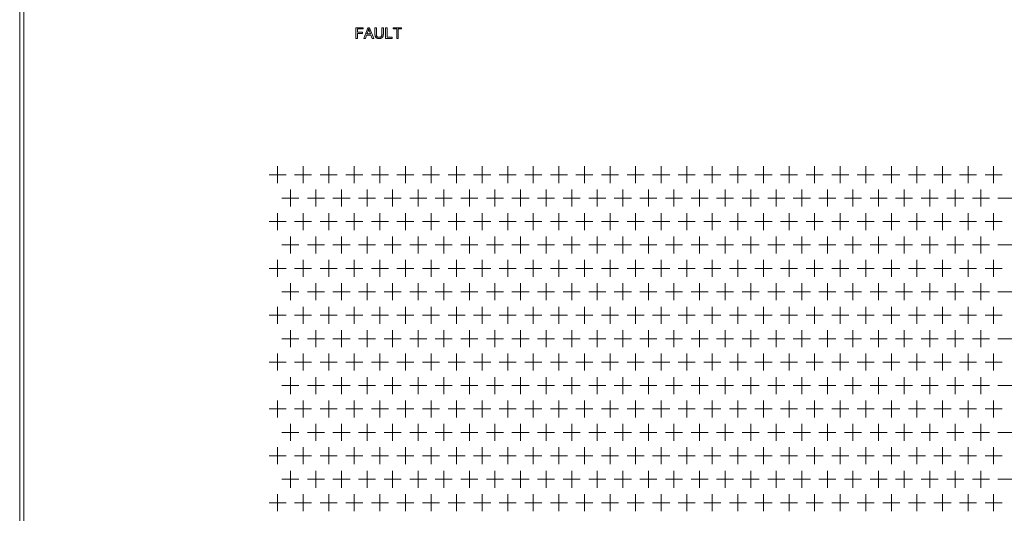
# Model space of a CAD drawing. Extents: x 4773 to 8448, y 27273 to 31291.
# Tile 39 of 99: x 5148 to 5610, y 28491 to 28723. Entities that reach past the tile are written whole.
import ezdxf

# ---------------------------------------------------------------- set-up
doc = ezdxf.new("R2010")
doc.units = 0
doc.header["$LTSCALE"] = 7.5
doc.header["$MEASUREMENT"] = 0
doc.layers.get('0').update_dxf_attribs({"linetype": 'CONTINUOUS', "lineweight": 18})

msp = doc.modelspace()

# ---------------------------------------------------------------- linework, layer by layer
at = {"linetype": 'Continuous'}
for p, q in [((5147.676, 27436.952), (5147.676, 29408.952)), ((5149.676, 27436.952), (5149.676, 29408.952)), ((5305.472, 28718.952), (5305.472, 28713.952)), ((5305.472, 28718.952), (5305.472, 28713.952)), ((5308.845, 28718.952), (5305.472, 28718.952)), ((5308.845, 28718.952), (5305.472, 28718.952)), ((5306.134, 28716.813), (5306.134, 28718.362)), ((5306.134, 28716.813), (5306.134, 28718.362)), ((5306.134, 28718.362), (5308.845, 28718.362)), ((5306.134, 28718.362), (5308.845, 28718.362)), ((5308.845, 28718.362), (5308.845, 28718.952)), ((5308.845, 28718.362), (5308.845, 28718.952)), ((5311.076, 28718.952), (5309.156, 28713.952)), ((5311.076, 28718.952), (5309.156, 28713.952)), ((5311.789, 28718.952), (5311.076, 28718.952)), ((5311.789, 28718.952), (5311.076, 28718.952)), ((5313.835, 28713.952), (5311.789, 28718.952)), ((5313.835, 28713.952), (5311.789, 28718.952)), ((5314.374, 28718.952), (5314.374, 28716.063)), ((5314.374, 28718.952), (5314.374, 28716.063)), ((5315.035, 28718.952), (5314.374, 28718.952)), ((5315.035, 28718.952), (5314.374, 28718.952)), ((5315.035, 28716.066), (5315.035, 28718.952)), ((5315.035, 28716.066), (5315.035, 28718.952)), ((5317.645, 28718.952), (5317.645, 28716.066)), ((5317.645, 28718.952), (5317.645, 28716.066)), ((5318.306, 28718.952), (5317.645, 28718.952)), ((5318.306, 28718.952), (5317.645, 28718.952)), ((5318.306, 28716.063), (5318.306, 28718.952)), ((5318.306, 28716.063), (5318.306, 28718.952)), ((5319.381, 28718.952), (5319.381, 28713.952)), ((5319.381, 28718.952), (5319.381, 28713.952)), ((5320.042, 28718.952), (5319.381, 28718.952)), ((5320.042, 28718.952), (5319.381, 28718.952)), ((5320.042, 28714.542), (5320.042, 28718.952)), ((5320.042, 28714.542), (5320.042, 28718.952)), ((5322.917, 28718.952), (5322.917, 28718.362)), ((5322.917, 28718.952), (5322.917, 28718.362)), ((5326.881, 28718.952), (5322.917, 28718.952)), ((5326.881, 28718.952), (5322.917, 28718.952)), ((5322.917, 28718.362), (5324.565, 28718.362)), ((5322.917, 28718.362), (5324.565, 28718.362)), ((5324.565, 28718.362), (5324.565, 28713.952)), ((5324.565, 28718.362), (5324.565, 28713.952)), ((5325.226, 28713.952), (5325.226, 28718.362)), ((5325.226, 28713.952), (5325.226, 28718.362)), ((5325.226, 28718.362), (5326.881, 28718.362)), ((5325.226, 28718.362), (5326.881, 28718.362)), ((5326.881, 28718.362), (5326.881, 28718.952)), ((5326.881, 28718.362), (5326.881, 28718.952)), ((5305.472, 28713.952), (5306.134, 28713.952)), ((5305.472, 28713.952), (5306.134, 28713.952)), ((5308.48, 28716.813), (5306.134, 28716.813)), ((5308.48, 28716.813), (5306.134, 28716.813)), ((5306.134, 28713.952), (5306.134, 28716.223)), ((5306.134, 28713.952), (5306.134, 28716.223)), ((5306.134, 28716.223), (5308.48, 28716.223)), ((5306.134, 28716.223), (5308.48, 28716.223)), ((5308.48, 28716.223), (5308.48, 28716.813)), ((5308.48, 28716.223), (5308.48, 28716.813)), ((5309.156, 28713.952), (5309.858, 28713.952)), ((5309.156, 28713.952), (5309.858, 28713.952)), ((5309.858, 28713.952), (5310.407, 28715.466)), ((5309.858, 28713.952), (5310.407, 28715.466)), ((5310.407, 28715.466), (5312.498, 28715.466)), ((5310.407, 28715.466), (5312.498, 28715.466)), ((5310.598, 28716.005), (5311.147, 28717.472)), ((5310.598, 28716.005), (5311.147, 28717.472)), ((5312.293, 28716.005), (5310.598, 28716.005)), ((5312.293, 28716.005), (5310.598, 28716.005)), ((5311.656, 28717.701), (5311.664, 28717.678)), ((5311.772, 28717.39), (5312.293, 28716.005)), ((5311.772, 28717.39), (5312.293, 28716.005)), ((5312.498, 28715.466), (5313.081, 28713.952)), ((5312.498, 28715.466), (5313.081, 28713.952)), ((5313.081, 28713.952), (5313.835, 28713.952)), ((5313.081, 28713.952), (5313.835, 28713.952)), ((5319.381, 28713.952), (5322.505, 28713.952)), ((5319.381, 28713.952), (5322.505, 28713.952)), ((5322.505, 28714.542), (5320.042, 28714.542)), ((5322.505, 28714.542), (5320.042, 28714.542)), ((5322.505, 28713.952), (5322.505, 28714.542)), ((5322.505, 28713.952), (5322.505, 28714.542)), ((5324.565, 28713.952), (5325.226, 28713.952)), ((5324.565, 28713.952), (5325.226, 28713.952)), ((5268.676, 28653.952), (5268.676, 28645.952)), ((5280.676, 28653.952), (5280.676, 28645.952)), ((5292.676, 28653.952), (5292.676, 28645.952)), ((5304.676, 28653.952), (5304.676, 28645.952)), ((5316.676, 28653.952), (5316.676, 28645.952)), ((5328.676, 28653.952), (5328.676, 28645.952)), ((5340.676, 28653.952), (5340.676, 28645.952)), ((5352.676, 28653.952), (5352.676, 28645.952)), ((5364.676, 28653.952), (5364.676, 28645.952)), ((5376.676, 28653.952), (5376.676, 28645.952)), ((5388.676, 28653.952), (5388.676, 28645.952)), ((5400.676, 28653.952), (5400.676, 28645.952)), ((5412.676, 28653.952), (5412.676, 28645.952)), ((5424.676, 28653.952), (5424.676, 28645.952)), ((5436.676, 28653.952), (5436.676, 28645.952)), ((5448.676, 28653.952), (5448.676, 28645.952)), ((5460.676, 28653.952), (5460.676, 28645.952)), ((5472.676, 28653.952), (5472.676, 28645.952)), ((5484.676, 28653.952), (5484.676, 28645.952)), ((5496.676, 28653.952), (5496.676, 28645.952)), ((5508.676, 28653.952), (5508.676, 28645.952)), ((5520.676, 28653.952), (5520.676, 28645.952)), ((5532.676, 28653.952), (5532.676, 28645.952)), ((5544.676, 28653.952), (5544.676, 28645.952)), ((5556.676, 28653.952), (5556.676, 28645.952)), ((5568.676, 28653.952), (5568.676, 28645.952)), ((5580.676, 28653.952), (5580.676, 28645.952)), ((5592.676, 28653.952), (5592.676, 28645.952)), ((5604.676, 28653.952), (5604.676, 28645.952)), ((5264.676, 28649.952), (5272.676, 28649.952)), ((5276.676, 28649.952), (5284.676, 28649.952)), ((5288.676, 28649.952), (5296.676, 28649.952)), ((5300.676, 28649.952), (5308.676, 28649.952)), ((5312.676, 28649.952), (5320.676, 28649.952)), ((5324.676, 28649.952), (5332.676, 28649.952)), ((5336.676, 28649.952), (5344.676, 28649.952)), ((5348.676, 28649.952), (5356.676, 28649.952)), ((5360.676, 28649.952), (5368.676, 28649.952)), ((5372.676, 28649.952), (5380.676, 28649.952)), ((5384.676, 28649.952), (5392.676, 28649.952)), ((5396.676, 28649.952), (5404.676, 28649.952)), ((5408.676, 28649.952), (5416.676, 28649.952)), ((5420.676, 28649.952), (5428.676, 28649.952)), ((5432.676, 28649.952), (5440.676, 28649.952)), ((5444.676, 28649.952), (5452.676, 28649.952)), ((5456.676, 28649.952), (5464.676, 28649.952)), ((5468.676, 28649.952), (5476.676, 28649.952)), ((5480.676, 28649.952), (5488.676, 28649.952)), ((5492.676, 28649.952), (5500.676, 28649.952)), ((5504.676, 28649.952), (5512.676, 28649.952)), ((5516.676, 28649.952), (5524.676, 28649.952)), ((5528.676, 28649.952), (5536.676, 28649.952)), ((5540.676, 28649.952), (5548.676, 28649.952)), ((5552.676, 28649.952), (5560.676, 28649.952)), ((5564.676, 28649.952), (5572.676, 28649.952)), ((5576.676, 28649.952), (5584.676, 28649.952)), ((5588.676, 28649.952), (5596.676, 28649.952)), ((5600.676, 28649.952), (5608.676, 28649.952)), ((5274.676, 28642.952), (5274.676, 28634.952)), ((5286.676, 28642.952), (5286.676, 28634.952)), ((5298.676, 28642.952), (5298.676, 28634.952)), ((5310.676, 28642.952), (5310.676, 28634.952)), ((5322.676, 28642.952), (5322.676, 28634.952)), ((5334.676, 28642.952), (5334.676, 28634.952)), ((5346.676, 28642.952), (5346.676, 28634.952)), ((5358.676, 28642.952), (5358.676, 28634.952)), ((5370.676, 28642.952), (5370.676, 28634.952)), ((5382.676, 28642.952), (5382.676, 28634.952)), ((5394.676, 28642.952), (5394.676, 28634.952)), ((5406.676, 28642.952), (5406.676, 28634.952)), ((5418.676, 28642.952), (5418.676, 28634.952)), ((5430.676, 28642.952), (5430.676, 28634.952)), ((5442.676, 28642.952), (5442.676, 28634.952)), ((5454.676, 28642.952), (5454.676, 28634.952)), ((5466.676, 28642.952), (5466.676, 28634.952)), ((5478.676, 28642.952), (5478.676, 28634.952)), ((5490.676, 28642.952), (5490.676, 28634.952)), ((5502.676, 28642.952), (5502.676, 28634.952)), ((5514.676, 28642.952), (5514.676, 28634.952)), ((5526.676, 28642.952), (5526.676, 28634.952)), ((5538.676, 28642.952), (5538.676, 28634.952)), ((5550.676, 28642.952), (5550.676, 28634.952)), ((5562.676, 28642.952), (5562.676, 28634.952)), ((5574.676, 28642.952), (5574.676, 28634.952)), ((5586.676, 28642.952), (5586.676, 28634.952)), ((5598.676, 28642.952), (5598.676, 28634.952)), ((5270.676, 28638.952), (5278.676, 28638.952)), ((5282.676, 28638.952), (5290.676, 28638.952)), ((5294.676, 28638.952), (5302.676, 28638.952)), ((5306.676, 28638.952), (5314.676, 28638.952)), ((5318.676, 28638.952), (5326.676, 28638.952)), ((5330.676, 28638.952), (5338.676, 28638.952)), ((5342.676, 28638.952), (5350.676, 28638.952)), ((5354.676, 28638.952), (5362.676, 28638.952)), ((5366.676, 28638.952), (5374.676, 28638.952)), ((5378.676, 28638.952), (5386.676, 28638.952)), ((5390.676, 28638.952), (5398.676, 28638.952)), ((5402.676, 28638.952), (5410.676, 28638.952)), ((5414.676, 28638.952), (5422.676, 28638.952)), ((5426.676, 28638.952), (5434.676, 28638.952)), ((5438.676, 28638.952), (5446.676, 28638.952)), ((5450.676, 28638.952), (5458.676, 28638.952)), ((5462.676, 28638.952), (5470.676, 28638.952)), ((5474.676, 28638.952), (5482.676, 28638.952)), ((5486.676, 28638.952), (5494.676, 28638.952)), ((5498.676, 28638.952), (5506.676, 28638.952)), ((5510.676, 28638.952), (5518.676, 28638.952)), ((5522.676, 28638.952), (5530.676, 28638.952)), ((5534.676, 28638.952), (5542.676, 28638.952)), ((5546.676, 28638.952), (5554.676, 28638.952)), ((5558.676, 28638.952), (5566.676, 28638.952)), ((5570.676, 28638.952), (5578.676, 28638.952)), ((5582.676, 28638.952), (5590.676, 28638.952)), ((5594.676, 28638.952), (5602.676, 28638.952)), ((5606.676, 28638.952), (5614.676, 28638.952)), ((5268.676, 28631.952), (5268.676, 28623.952)), ((5280.676, 28631.952), (5280.676, 28623.952)), ((5292.676, 28631.952), (5292.676, 28623.952)), ((5304.676, 28631.952), (5304.676, 28623.952)), ((5316.676, 28631.952), (5316.676, 28623.952)), ((5328.676, 28631.952), (5328.676, 28623.952)), ((5340.676, 28631.952), (5340.676, 28623.952)), ((5352.676, 28631.952), (5352.676, 28623.952)), ((5364.676, 28631.952), (5364.676, 28623.952)), ((5376.676, 28631.952), (5376.676, 28623.952)), ((5388.676, 28631.952), (5388.676, 28623.952)), ((5400.676, 28631.952), (5400.676, 28623.952)), ((5412.676, 28631.952), (5412.676, 28623.952)), ((5424.676, 28631.952), (5424.676, 28623.952)), ((5436.676, 28631.952), (5436.676, 28623.952)), ((5448.676, 28631.952), (5448.676, 28623.952)), ((5460.676, 28631.952), (5460.676, 28623.952)), ((5472.676, 28631.952), (5472.676, 28623.952)), ((5484.676, 28631.952), (5484.676, 28623.952)), ((5496.676, 28631.952), (5496.676, 28623.952)), ((5508.676, 28631.952), (5508.676, 28623.952)), ((5520.676, 28631.952), (5520.676, 28623.952)), ((5532.676, 28631.952), (5532.676, 28623.952)), ((5544.676, 28631.952), (5544.676, 28623.952)), ((5556.676, 28631.952), (5556.676, 28623.952)), ((5568.676, 28631.952), (5568.676, 28623.952)), ((5580.676, 28631.952), (5580.676, 28623.952)), ((5592.676, 28631.952), (5592.676, 28623.952)), ((5604.676, 28631.952), (5604.676, 28623.952)), ((5264.676, 28627.952), (5272.676, 28627.952)), ((5276.676, 28627.952), (5284.676, 28627.952)), ((5288.676, 28627.952), (5296.676, 28627.952)), ((5300.676, 28627.952), (5308.676, 28627.952)), ((5312.676, 28627.952), (5320.676, 28627.952)), ((5324.676, 28627.952), (5332.676, 28627.952)), ((5336.676, 28627.952), (5344.676, 28627.952)), ((5348.676, 28627.952), (5356.676, 28627.952)), ((5360.676, 28627.952), (5368.676, 28627.952)), ((5372.676, 28627.952), (5380.676, 28627.952)), ((5384.676, 28627.952), (5392.676, 28627.952)), ((5396.676, 28627.952), (5404.676, 28627.952)), ((5408.676, 28627.952), (5416.676, 28627.952)), ((5420.676, 28627.952), (5428.676, 28627.952)), ((5432.676, 28627.952), (5440.676, 28627.952)), ((5444.676, 28627.952), (5452.676, 28627.952)), ((5456.676, 28627.952), (5464.676, 28627.952)), ((5468.676, 28627.952), (5476.676, 28627.952)), ((5480.676, 28627.952), (5488.676, 28627.952)), ((5492.676, 28627.952), (5500.676, 28627.952)), ((5504.676, 28627.952), (5512.676, 28627.952)), ((5516.676, 28627.952), (5524.676, 28627.952)), ((5528.676, 28627.952), (5536.676, 28627.952)), ((5540.676, 28627.952), (5548.676, 28627.952)), ((5552.676, 28627.952), (5560.676, 28627.952)), ((5564.676, 28627.952), (5572.676, 28627.952)), ((5576.676, 28627.952), (5584.676, 28627.952)), ((5588.676, 28627.952), (5596.676, 28627.952)), ((5600.676, 28627.952), (5608.676, 28627.952)), ((5274.676, 28620.952), (5274.676, 28612.952)), ((5286.676, 28620.952), (5286.676, 28612.952)), ((5298.676, 28620.952), (5298.676, 28612.952)), ((5310.676, 28620.952), (5310.676, 28612.952)), ((5322.676, 28620.952), (5322.676, 28612.952)), ((5334.676, 28620.952), (5334.676, 28612.952)), ((5346.676, 28620.952), (5346.676, 28612.952)), ((5358.676, 28620.952), (5358.676, 28612.952)), ((5370.676, 28620.952), (5370.676, 28612.952)), ((5382.676, 28620.952), (5382.676, 28612.952)), ((5394.676, 28620.952), (5394.676, 28612.952)), ((5406.676, 28620.952), (5406.676, 28612.952)), ((5418.676, 28620.952), (5418.676, 28612.952)), ((5430.676, 28620.952), (5430.676, 28612.952)), ((5442.676, 28620.952), (5442.676, 28612.952)), ((5454.676, 28620.952), (5454.676, 28612.952)), ((5466.676, 28620.952), (5466.676, 28612.952)), ((5478.676, 28620.952), (5478.676, 28612.952)), ((5490.676, 28620.952), (5490.676, 28612.952)), ((5502.676, 28620.952), (5502.676, 28612.952)), ((5514.676, 28620.952), (5514.676, 28612.952)), ((5526.676, 28620.952), (5526.676, 28612.952)), ((5538.676, 28620.952), (5538.676, 28612.952)), ((5550.676, 28620.952), (5550.676, 28612.952)), ((5562.676, 28620.952), (5562.676, 28612.952)), ((5574.676, 28620.952), (5574.676, 28612.952)), ((5586.676, 28620.952), (5586.676, 28612.952)), ((5598.676, 28620.952), (5598.676, 28612.952)), ((5270.676, 28616.952), (5278.676, 28616.952)), ((5282.676, 28616.952), (5290.676, 28616.952)), ((5294.676, 28616.952), (5302.676, 28616.952)), ((5306.676, 28616.952), (5314.676, 28616.952)), ((5318.676, 28616.952), (5326.676, 28616.952)), ((5330.676, 28616.952), (5338.676, 28616.952)), ((5342.676, 28616.952), (5350.676, 28616.952)), ((5354.676, 28616.952), (5362.676, 28616.952)), ((5366.676, 28616.952), (5374.676, 28616.952)), ((5378.676, 28616.952), (5386.676, 28616.952)), ((5390.676, 28616.952), (5398.676, 28616.952)), ((5402.676, 28616.952), (5410.676, 28616.952)), ((5414.676, 28616.952), (5422.676, 28616.952)), ((5426.676, 28616.952), (5434.676, 28616.952)), ((5438.676, 28616.952), (5446.676, 28616.952)), ((5450.676, 28616.952), (5458.676, 28616.952)), ((5462.676, 28616.952), (5470.676, 28616.952)), ((5474.676, 28616.952), (5482.676, 28616.952)), ((5486.676, 28616.952), (5494.676, 28616.952)), ((5498.676, 28616.952), (5506.676, 28616.952)), ((5510.676, 28616.952), (5518.676, 28616.952)), ((5522.676, 28616.952), (5530.676, 28616.952)), ((5534.676, 28616.952), (5542.676, 28616.952)), ((5546.676, 28616.952), (5554.676, 28616.952)), ((5558.676, 28616.952), (5566.676, 28616.952)), ((5570.676, 28616.952), (5578.676, 28616.952)), ((5582.676, 28616.952), (5590.676, 28616.952)), ((5594.676, 28616.952), (5602.676, 28616.952)), ((5606.676, 28616.952), (5614.676, 28616.952)), ((5268.676, 28609.952), (5268.676, 28601.952)), ((5280.676, 28609.952), (5280.676, 28601.952)), ((5292.676, 28609.952), (5292.676, 28601.952)), ((5304.676, 28609.952), (5304.676, 28601.952)), ((5316.676, 28609.952), (5316.676, 28601.952)), ((5328.676, 28609.952), (5328.676, 28601.952)), ((5340.676, 28609.952), (5340.676, 28601.952)), ((5352.676, 28609.952), (5352.676, 28601.952)), ((5364.676, 28609.952), (5364.676, 28601.952)), ((5376.676, 28609.952), (5376.676, 28601.952)), ((5388.676, 28609.952), (5388.676, 28601.952)), ((5400.676, 28609.952), (5400.676, 28601.952)), ((5412.676, 28609.952), (5412.676, 28601.952)), ((5424.676, 28609.952), (5424.676, 28601.952)), ((5436.676, 28609.952), (5436.676, 28601.952)), ((5448.676, 28609.952), (5448.676, 28601.952)), ((5460.676, 28609.952), (5460.676, 28601.952)), ((5472.676, 28609.952), (5472.676, 28601.952)), ((5484.676, 28609.952), (5484.676, 28601.952)), ((5496.676, 28609.952), (5496.676, 28601.952)), ((5508.676, 28609.952), (5508.676, 28601.952)), ((5520.676, 28609.952), (5520.676, 28601.952)), ((5532.676, 28609.952), (5532.676, 28601.952)), ((5544.676, 28609.952), (5544.676, 28601.952)), ((5556.676, 28609.952), (5556.676, 28601.952)), ((5568.676, 28609.952), (5568.676, 28601.952)), ((5580.676, 28609.952), (5580.676, 28601.952)), ((5592.676, 28609.952), (5592.676, 28601.952)), ((5604.676, 28609.952), (5604.676, 28601.952)), ((5264.676, 28605.952), (5272.676, 28605.952)), ((5276.676, 28605.952), (5284.676, 28605.952)), ((5288.676, 28605.952), (5296.676, 28605.952)), ((5300.676, 28605.952), (5308.676, 28605.952)), ((5312.676, 28605.952), (5320.676, 28605.952)), ((5324.676, 28605.952), (5332.676, 28605.952)), ((5336.676, 28605.952), (5344.676, 28605.952)), ((5348.676, 28605.952), (5356.676, 28605.952)), ((5360.676, 28605.952), (5368.676, 28605.952)), ((5372.676, 28605.952), (5380.676, 28605.952)), ((5384.676, 28605.952), (5392.676, 28605.952)), ((5396.676, 28605.952), (5404.676, 28605.952)), ((5408.676, 28605.952), (5416.676, 28605.952)), ((5420.676, 28605.952), (5428.676, 28605.952)), ((5432.676, 28605.952), (5440.676, 28605.952)), ((5444.676, 28605.952), (5452.676, 28605.952)), ((5456.676, 28605.952), (5464.676, 28605.952)), ((5468.676, 28605.952), (5476.676, 28605.952)), ((5480.676, 28605.952), (5488.676, 28605.952)), ((5492.676, 28605.952), (5500.676, 28605.952)), ((5504.676, 28605.952), (5512.676, 28605.952)), ((5516.676, 28605.952), (5524.676, 28605.952)), ((5528.676, 28605.952), (5536.676, 28605.952)), ((5540.676, 28605.952), (5548.676, 28605.952)), ((5552.676, 28605.952), (5560.676, 28605.952)), ((5564.676, 28605.952), (5572.676, 28605.952)), ((5576.676, 28605.952), (5584.676, 28605.952)), ((5588.676, 28605.952), (5596.676, 28605.952)), ((5600.676, 28605.952), (5608.676, 28605.952)), ((5274.676, 28598.952), (5274.676, 28590.952)), ((5286.676, 28598.952), (5286.676, 28590.952)), ((5298.676, 28598.952), (5298.676, 28590.952)), ((5310.676, 28598.952), (5310.676, 28590.952)), ((5322.676, 28598.952), (5322.676, 28590.952)), ((5334.676, 28598.952), (5334.676, 28590.952)), ((5346.676, 28598.952), (5346.676, 28590.952)), ((5358.676, 28598.952), (5358.676, 28590.952)), ((5370.676, 28598.952), (5370.676, 28590.952)), ((5382.676, 28598.952), (5382.676, 28590.952)), ((5394.676, 28598.952), (5394.676, 28590.952)), ((5406.676, 28598.952), (5406.676, 28590.952)), ((5418.676, 28598.952), (5418.676, 28590.952)), ((5430.676, 28598.952), (5430.676, 28590.952)), ((5442.676, 28598.952), (5442.676, 28590.952)), ((5454.676, 28598.952), (5454.676, 28590.952)), ((5466.676, 28598.952), (5466.676, 28590.952)), ((5478.676, 28598.952), (5478.676, 28590.952)), ((5490.676, 28598.952), (5490.676, 28590.952)), ((5502.676, 28598.952), (5502.676, 28590.952)), ((5514.676, 28598.952), (5514.676, 28590.952)), ((5526.676, 28598.952), (5526.676, 28590.952)), ((5538.676, 28598.952), (5538.676, 28590.952)), ((5550.676, 28598.952), (5550.676, 28590.952)), ((5562.676, 28598.952), (5562.676, 28590.952)), ((5574.676, 28598.952), (5574.676, 28590.952)), ((5586.676, 28598.952), (5586.676, 28590.952)), ((5598.676, 28598.952), (5598.676, 28590.952)), ((5270.676, 28594.952), (5278.676, 28594.952)), ((5282.676, 28594.952), (5290.676, 28594.952)), ((5294.676, 28594.952), (5302.676, 28594.952)), ((5306.676, 28594.952), (5314.676, 28594.952)), ((5318.676, 28594.952), (5326.676, 28594.952)), ((5330.676, 28594.952), (5338.676, 28594.952)), ((5342.676, 28594.952), (5350.676, 28594.952)), ((5354.676, 28594.952), (5362.676, 28594.952)), ((5366.676, 28594.952), (5374.676, 28594.952)), ((5378.676, 28594.952), (5386.676, 28594.952)), ((5390.676, 28594.952), (5398.676, 28594.952)), ((5402.676, 28594.952), (5410.676, 28594.952)), ((5414.676, 28594.952), (5422.676, 28594.952)), ((5426.676, 28594.952), (5434.676, 28594.952)), ((5438.676, 28594.952), (5446.676, 28594.952)), ((5450.676, 28594.952), (5458.676, 28594.952)), ((5462.676, 28594.952), (5470.676, 28594.952)), ((5474.676, 28594.952), (5482.676, 28594.952)), ((5486.676, 28594.952), (5494.676, 28594.952)), ((5498.676, 28594.952), (5506.676, 28594.952)), ((5510.676, 28594.952), (5518.676, 28594.952)), ((5522.676, 28594.952), (5530.676, 28594.952)), ((5534.676, 28594.952), (5542.676, 28594.952)), ((5546.676, 28594.952), (5554.676, 28594.952)), ((5558.676, 28594.952), (5566.676, 28594.952)), ((5570.676, 28594.952), (5578.676, 28594.952)), ((5582.676, 28594.952), (5590.676, 28594.952)), ((5594.676, 28594.952), (5602.676, 28594.952)), ((5606.676, 28594.952), (5614.676, 28594.952)), ((5264.676, 28583.952), (5272.676, 28583.952)), ((5268.676, 28587.952), (5268.676, 28579.952)), ((5276.676, 28583.952), (5284.676, 28583.952)), ((5280.676, 28587.952), (5280.676, 28579.952)), ((5288.676, 28583.952), (5296.676, 28583.952)), ((5292.676, 28587.952), (5292.676, 28579.952)), ((5300.676, 28583.952), (5308.676, 28583.952)), ((5304.676, 28587.952), (5304.676, 28579.952)), ((5312.676, 28583.952), (5320.676, 28583.952)), ((5316.676, 28587.952), (5316.676, 28579.952)), ((5324.676, 28583.952), (5332.676, 28583.952)), ((5328.676, 28587.952), (5328.676, 28579.952)), ((5336.676, 28583.952), (5344.676, 28583.952)), ((5340.676, 28587.952), (5340.676, 28579.952)), ((5348.676, 28583.952), (5356.676, 28583.952)), ((5352.676, 28587.952), (5352.676, 28579.952)), ((5360.676, 28583.952), (5368.676, 28583.952)), ((5364.676, 28587.952), (5364.676, 28579.952)), ((5372.676, 28583.952), (5380.676, 28583.952)), ((5376.676, 28587.952), (5376.676, 28579.952)), ((5384.676, 28583.952), (5392.676, 28583.952)), ((5388.676, 28587.952), (5388.676, 28579.952)), ((5396.676, 28583.952), (5404.676, 28583.952)), ((5400.676, 28587.952), (5400.676, 28579.952)), ((5408.676, 28583.952), (5416.676, 28583.952)), ((5412.676, 28587.952), (5412.676, 28579.952)), ((5420.676, 28583.952), (5428.676, 28583.952)), ((5424.676, 28587.952), (5424.676, 28579.952)), ((5432.676, 28583.952), (5440.676, 28583.952)), ((5436.676, 28587.952), (5436.676, 28579.952)), ((5444.676, 28583.952), (5452.676, 28583.952)), ((5448.676, 28587.952), (5448.676, 28579.952)), ((5456.676, 28583.952), (5464.676, 28583.952)), ((5460.676, 28587.952), (5460.676, 28579.952)), ((5468.676, 28583.952), (5476.676, 28583.952)), ((5472.676, 28587.952), (5472.676, 28579.952)), ((5480.676, 28583.952), (5488.676, 28583.952)), ((5484.676, 28587.952), (5484.676, 28579.952)), ((5492.676, 28583.952), (5500.676, 28583.952)), ((5496.676, 28587.952), (5496.676, 28579.952)), ((5504.676, 28583.952), (5512.676, 28583.952)), ((5508.676, 28587.952), (5508.676, 28579.952)), ((5516.676, 28583.952), (5524.676, 28583.952)), ((5520.676, 28587.952), (5520.676, 28579.952)), ((5528.676, 28583.952), (5536.676, 28583.952)), ((5532.676, 28587.952), (5532.676, 28579.952)), ((5540.676, 28583.952), (5548.676, 28583.952)), ((5544.676, 28587.952), (5544.676, 28579.952)), ((5552.676, 28583.952), (5560.676, 28583.952)), ((5556.676, 28587.952), (5556.676, 28579.952)), ((5564.676, 28583.952), (5572.676, 28583.952)), ((5568.676, 28587.952), (5568.676, 28579.952)), ((5576.676, 28583.952), (5584.676, 28583.952)), ((5580.676, 28587.952), (5580.676, 28579.952)), ((5588.676, 28583.952), (5596.676, 28583.952)), ((5592.676, 28587.952), (5592.676, 28579.952)), ((5600.676, 28583.952), (5608.676, 28583.952)), ((5604.676, 28587.952), (5604.676, 28579.952)), ((5274.676, 28576.952), (5274.676, 28568.952)), ((5286.676, 28576.952), (5286.676, 28568.952)), ((5298.676, 28576.952), (5298.676, 28568.952)), ((5310.676, 28576.952), (5310.676, 28568.952)), ((5322.676, 28576.952), (5322.676, 28568.952)), ((5334.676, 28576.952), (5334.676, 28568.952)), ((5346.676, 28576.952), (5346.676, 28568.952)), ((5358.676, 28576.952), (5358.676, 28568.952)), ((5370.676, 28576.952), (5370.676, 28568.952)), ((5382.676, 28576.952), (5382.676, 28568.952)), ((5394.676, 28576.952), (5394.676, 28568.952)), ((5406.676, 28576.952), (5406.676, 28568.952)), ((5418.676, 28576.952), (5418.676, 28568.952)), ((5430.676, 28576.952), (5430.676, 28568.952)), ((5442.676, 28576.952), (5442.676, 28568.952)), ((5454.676, 28576.952), (5454.676, 28568.952)), ((5466.676, 28576.952), (5466.676, 28568.952)), ((5478.676, 28576.952), (5478.676, 28568.952)), ((5490.676, 28576.952), (5490.676, 28568.952)), ((5502.676, 28576.952), (5502.676, 28568.952)), ((5514.676, 28576.952), (5514.676, 28568.952)), ((5526.676, 28576.952), (5526.676, 28568.952)), ((5538.676, 28576.952), (5538.676, 28568.952)), ((5550.676, 28576.952), (5550.676, 28568.952)), ((5562.676, 28576.952), (5562.676, 28568.952)), ((5574.676, 28576.952), (5574.676, 28568.952)), ((5586.676, 28576.952), (5586.676, 28568.952)), ((5598.676, 28576.952), (5598.676, 28568.952)), ((5270.676, 28572.952), (5278.676, 28572.952)), ((5282.676, 28572.952), (5290.676, 28572.952)), ((5294.676, 28572.952), (5302.676, 28572.952)), ((5306.676, 28572.952), (5314.676, 28572.952)), ((5318.676, 28572.952), (5326.676, 28572.952)), ((5330.676, 28572.952), (5338.676, 28572.952)), ((5342.676, 28572.952), (5350.676, 28572.952)), ((5354.676, 28572.952), (5362.676, 28572.952)), ((5366.676, 28572.952), (5374.676, 28572.952)), ((5378.676, 28572.952), (5386.676, 28572.952)), ((5390.676, 28572.952), (5398.676, 28572.952)), ((5402.676, 28572.952), (5410.676, 28572.952)), ((5414.676, 28572.952), (5422.676, 28572.952)), ((5426.676, 28572.952), (5434.676, 28572.952)), ((5438.676, 28572.952), (5446.676, 28572.952)), ((5450.676, 28572.952), (5458.676, 28572.952)), ((5462.676, 28572.952), (5470.676, 28572.952)), ((5474.676, 28572.952), (5482.676, 28572.952)), ((5486.676, 28572.952), (5494.676, 28572.952)), ((5498.676, 28572.952), (5506.676, 28572.952)), ((5510.676, 28572.952), (5518.676, 28572.952)), ((5522.676, 28572.952), (5530.676, 28572.952)), ((5534.676, 28572.952), (5542.676, 28572.952)), ((5546.676, 28572.952), (5554.676, 28572.952)), ((5558.676, 28572.952), (5566.676, 28572.952)), ((5570.676, 28572.952), (5578.676, 28572.952)), ((5582.676, 28572.952), (5590.676, 28572.952)), ((5594.676, 28572.952), (5602.676, 28572.952)), ((5606.676, 28572.952), (5614.676, 28572.952)), ((5268.676, 28565.952), (5268.676, 28557.952)), ((5280.676, 28565.952), (5280.676, 28557.952)), ((5292.676, 28565.952), (5292.676, 28557.952)), ((5304.676, 28565.952), (5304.676, 28557.952)), ((5316.676, 28565.952), (5316.676, 28557.952)), ((5328.676, 28565.952), (5328.676, 28557.952)), ((5340.676, 28565.952), (5340.676, 28557.952)), ((5352.676, 28565.952), (5352.676, 28557.952)), ((5364.676, 28565.952), (5364.676, 28557.952)), ((5376.676, 28565.952), (5376.676, 28557.952)), ((5388.676, 28565.952), (5388.676, 28557.952)), ((5400.676, 28565.952), (5400.676, 28557.952)), ((5412.676, 28565.952), (5412.676, 28557.952)), ((5424.676, 28565.952), (5424.676, 28557.952)), ((5436.676, 28565.952), (5436.676, 28557.952)), ((5448.676, 28565.952), (5448.676, 28557.952)), ((5460.676, 28565.952), (5460.676, 28557.952)), ((5472.676, 28565.952), (5472.676, 28557.952)), ((5484.676, 28565.952), (5484.676, 28557.952)), ((5496.676, 28565.952), (5496.676, 28557.952)), ((5508.676, 28565.952), (5508.676, 28557.952)), ((5520.676, 28565.952), (5520.676, 28557.952)), ((5532.676, 28565.952), (5532.676, 28557.952)), ((5544.676, 28565.952), (5544.676, 28557.952)), ((5556.676, 28565.952), (5556.676, 28557.952)), ((5568.676, 28565.952), (5568.676, 28557.952)), ((5580.676, 28565.952), (5580.676, 28557.952)), ((5592.676, 28565.952), (5592.676, 28557.952)), ((5604.676, 28565.952), (5604.676, 28557.952)), ((5264.676, 28561.952), (5272.676, 28561.952)), ((5276.676, 28561.952), (5284.676, 28561.952)), ((5288.676, 28561.952), (5296.676, 28561.952)), ((5300.676, 28561.952), (5308.676, 28561.952)), ((5312.676, 28561.952), (5320.676, 28561.952)), ((5324.676, 28561.952), (5332.676, 28561.952)), ((5336.676, 28561.952), (5344.676, 28561.952)), ((5348.676, 28561.952), (5356.676, 28561.952)), ((5360.676, 28561.952), (5368.676, 28561.952)), ((5372.676, 28561.952), (5380.676, 28561.952)), ((5384.676, 28561.952), (5392.676, 28561.952)), ((5396.676, 28561.952), (5404.676, 28561.952)), ((5408.676, 28561.952), (5416.676, 28561.952)), ((5420.676, 28561.952), (5428.676, 28561.952)), ((5432.676, 28561.952), (5440.676, 28561.952)), ((5444.676, 28561.952), (5452.676, 28561.952)), ((5456.676, 28561.952), (5464.676, 28561.952)), ((5468.676, 28561.952), (5476.676, 28561.952)), ((5480.676, 28561.952), (5488.676, 28561.952)), ((5492.676, 28561.952), (5500.676, 28561.952)), ((5504.676, 28561.952), (5512.676, 28561.952)), ((5516.676, 28561.952), (5524.676, 28561.952)), ((5528.676, 28561.952), (5536.676, 28561.952)), ((5540.676, 28561.952), (5548.676, 28561.952)), ((5552.676, 28561.952), (5560.676, 28561.952)), ((5564.676, 28561.952), (5572.676, 28561.952)), ((5576.676, 28561.952), (5584.676, 28561.952)), ((5588.676, 28561.952), (5596.676, 28561.952)), ((5600.676, 28561.952), (5608.676, 28561.952)), ((5274.676, 28554.952), (5274.676, 28546.952)), ((5286.676, 28554.952), (5286.676, 28546.952)), ((5298.676, 28554.952), (5298.676, 28546.952)), ((5310.676, 28554.952), (5310.676, 28546.952)), ((5322.676, 28554.952), (5322.676, 28546.952)), ((5334.676, 28554.952), (5334.676, 28546.952)), ((5346.676, 28554.952), (5346.676, 28546.952)), ((5358.676, 28554.952), (5358.676, 28546.952)), ((5370.676, 28554.952), (5370.676, 28546.952)), ((5382.676, 28554.952), (5382.676, 28546.952)), ((5394.676, 28554.952), (5394.676, 28546.952)), ((5406.676, 28554.952), (5406.676, 28546.952)), ((5418.676, 28554.952), (5418.676, 28546.952)), ((5430.676, 28554.952), (5430.676, 28546.952)), ((5442.676, 28554.952), (5442.676, 28546.952)), ((5454.676, 28554.952), (5454.676, 28546.952)), ((5466.676, 28554.952), (5466.676, 28546.952)), ((5478.676, 28554.952), (5478.676, 28546.952)), ((5490.676, 28554.952), (5490.676, 28546.952)), ((5502.676, 28554.952), (5502.676, 28546.952)), ((5514.676, 28554.952), (5514.676, 28546.952)), ((5526.676, 28554.952), (5526.676, 28546.952)), ((5538.676, 28554.952), (5538.676, 28546.952)), ((5550.676, 28554.952), (5550.676, 28546.952)), ((5562.676, 28554.952), (5562.676, 28546.952)), ((5574.676, 28554.952), (5574.676, 28546.952)), ((5586.676, 28554.952), (5586.676, 28546.952)), ((5598.676, 28554.952), (5598.676, 28546.952)), ((5270.676, 28550.952), (5278.676, 28550.952)), ((5282.676, 28550.952), (5290.676, 28550.952)), ((5294.676, 28550.952), (5302.676, 28550.952)), ((5306.676, 28550.952), (5314.676, 28550.952)), ((5318.676, 28550.952), (5326.676, 28550.952)), ((5330.676, 28550.952), (5338.676, 28550.952)), ((5342.676, 28550.952), (5350.676, 28550.952)), ((5354.676, 28550.952), (5362.676, 28550.952)), ((5366.676, 28550.952), (5374.676, 28550.952)), ((5378.676, 28550.952), (5386.676, 28550.952)), ((5390.676, 28550.952), (5398.676, 28550.952)), ((5402.676, 28550.952), (5410.676, 28550.952)), ((5414.676, 28550.952), (5422.676, 28550.952)), ((5426.676, 28550.952), (5434.676, 28550.952)), ((5438.676, 28550.952), (5446.676, 28550.952)), ((5450.676, 28550.952), (5458.676, 28550.952)), ((5462.676, 28550.952), (5470.676, 28550.952)), ((5474.676, 28550.952), (5482.676, 28550.952)), ((5486.676, 28550.952), (5494.676, 28550.952)), ((5498.676, 28550.952), (5506.676, 28550.952)), ((5510.676, 28550.952), (5518.676, 28550.952)), ((5522.676, 28550.952), (5530.676, 28550.952)), ((5534.676, 28550.952), (5542.676, 28550.952)), ((5546.676, 28550.952), (5554.676, 28550.952)), ((5558.676, 28550.952), (5566.676, 28550.952)), ((5570.676, 28550.952), (5578.676, 28550.952)), ((5582.676, 28550.952), (5590.676, 28550.952)), ((5594.676, 28550.952), (5602.676, 28550.952)), ((5606.676, 28550.952), (5614.676, 28550.952)), ((5268.676, 28543.952), (5268.676, 28535.952)), ((5280.676, 28543.952), (5280.676, 28535.952)), ((5292.676, 28543.952), (5292.676, 28535.952)), ((5304.676, 28543.952), (5304.676, 28535.952)), ((5316.676, 28543.952), (5316.676, 28535.952)), ((5328.676, 28543.952), (5328.676, 28535.952)), ((5340.676, 28543.952), (5340.676, 28535.952)), ((5352.676, 28543.952), (5352.676, 28535.952)), ((5364.676, 28543.952), (5364.676, 28535.952)), ((5376.676, 28543.952), (5376.676, 28535.952)), ((5388.676, 28543.952), (5388.676, 28535.952)), ((5400.676, 28543.952), (5400.676, 28535.952)), ((5412.676, 28543.952), (5412.676, 28535.952)), ((5424.676, 28543.952), (5424.676, 28535.952)), ((5436.676, 28543.952), (5436.676, 28535.952)), ((5448.676, 28543.952), (5448.676, 28535.952)), ((5460.676, 28543.952), (5460.676, 28535.952)), ((5472.676, 28543.952), (5472.676, 28535.952)), ((5484.676, 28543.952), (5484.676, 28535.952)), ((5496.676, 28543.952), (5496.676, 28535.952)), ((5508.676, 28543.952), (5508.676, 28535.952)), ((5520.676, 28543.952), (5520.676, 28535.952)), ((5532.676, 28543.952), (5532.676, 28535.952)), ((5544.676, 28543.952), (5544.676, 28535.952)), ((5556.676, 28543.952), (5556.676, 28535.952)), ((5568.676, 28543.952), (5568.676, 28535.952)), ((5580.676, 28543.952), (5580.676, 28535.952)), ((5592.676, 28543.952), (5592.676, 28535.952)), ((5604.676, 28543.952), (5604.676, 28535.952)), ((5264.676, 28539.952), (5272.676, 28539.952)), ((5276.676, 28539.952), (5284.676, 28539.952)), ((5288.676, 28539.952), (5296.676, 28539.952)), ((5300.676, 28539.952), (5308.676, 28539.952)), ((5312.676, 28539.952), (5320.676, 28539.952)), ((5324.676, 28539.952), (5332.676, 28539.952)), ((5336.676, 28539.952), (5344.676, 28539.952)), ((5348.676, 28539.952), (5356.676, 28539.952)), ((5360.676, 28539.952), (5368.676, 28539.952)), ((5372.676, 28539.952), (5380.676, 28539.952)), ((5384.676, 28539.952), (5392.676, 28539.952)), ((5396.676, 28539.952), (5404.676, 28539.952)), ((5408.676, 28539.952), (5416.676, 28539.952)), ((5420.676, 28539.952), (5428.676, 28539.952)), ((5432.676, 28539.952), (5440.676, 28539.952)), ((5444.676, 28539.952), (5452.676, 28539.952)), ((5456.676, 28539.952), (5464.676, 28539.952)), ((5468.676, 28539.952), (5476.676, 28539.952)), ((5480.676, 28539.952), (5488.676, 28539.952)), ((5492.676, 28539.952), (5500.676, 28539.952)), ((5504.676, 28539.952), (5512.676, 28539.952)), ((5516.676, 28539.952), (5524.676, 28539.952)), ((5528.676, 28539.952), (5536.676, 28539.952)), ((5540.676, 28539.952), (5548.676, 28539.952)), ((5552.676, 28539.952), (5560.676, 28539.952)), ((5564.676, 28539.952), (5572.676, 28539.952)), ((5576.676, 28539.952), (5584.676, 28539.952)), ((5588.676, 28539.952), (5596.676, 28539.952)), ((5600.676, 28539.952), (5608.676, 28539.952)), ((5270.676, 28528.952), (5278.676, 28528.952)), ((5274.676, 28532.952), (5274.676, 28524.952)), ((5282.676, 28528.952), (5290.676, 28528.952)), ((5286.676, 28532.952), (5286.676, 28524.952)), ((5294.676, 28528.952), (5302.676, 28528.952)), ((5298.676, 28532.952), (5298.676, 28524.952)), ((5306.676, 28528.952), (5314.676, 28528.952)), ((5310.676, 28532.952), (5310.676, 28524.952)), ((5318.676, 28528.952), (5326.676, 28528.952)), ((5322.676, 28532.952), (5322.676, 28524.952)), ((5330.676, 28528.952), (5338.676, 28528.952)), ((5334.676, 28532.952), (5334.676, 28524.952)), ((5342.676, 28528.952), (5350.676, 28528.952)), ((5346.676, 28532.952), (5346.676, 28524.952)), ((5354.676, 28528.952), (5362.676, 28528.952)), ((5358.676, 28532.952), (5358.676, 28524.952)), ((5366.676, 28528.952), (5374.676, 28528.952)), ((5370.676, 28532.952), (5370.676, 28524.952)), ((5378.676, 28528.952), (5386.676, 28528.952)), ((5382.676, 28532.952), (5382.676, 28524.952)), ((5390.676, 28528.952), (5398.676, 28528.952)), ((5394.676, 28532.952), (5394.676, 28524.952)), ((5402.676, 28528.952), (5410.676, 28528.952)), ((5406.676, 28532.952), (5406.676, 28524.952)), ((5414.676, 28528.952), (5422.676, 28528.952)), ((5418.676, 28532.952), (5418.676, 28524.952)), ((5426.676, 28528.952), (5434.676, 28528.952)), ((5430.676, 28532.952), (5430.676, 28524.952)), ((5438.676, 28528.952), (5446.676, 28528.952)), ((5442.676, 28532.952), (5442.676, 28524.952)), ((5450.676, 28528.952), (5458.676, 28528.952)), ((5454.676, 28532.952), (5454.676, 28524.952)), ((5462.676, 28528.952), (5470.676, 28528.952)), ((5466.676, 28532.952), (5466.676, 28524.952)), ((5474.676, 28528.952), (5482.676, 28528.952)), ((5478.676, 28532.952), (5478.676, 28524.952)), ((5486.676, 28528.952), (5494.676, 28528.952)), ((5490.676, 28532.952), (5490.676, 28524.952)), ((5498.676, 28528.952), (5506.676, 28528.952)), ((5502.676, 28532.952), (5502.676, 28524.952)), ((5510.676, 28528.952), (5518.676, 28528.952)), ((5514.676, 28532.952), (5514.676, 28524.952)), ((5522.676, 28528.952), (5530.676, 28528.952)), ((5526.676, 28532.952), (5526.676, 28524.952)), ((5534.676, 28528.952), (5542.676, 28528.952)), ((5538.676, 28532.952), (5538.676, 28524.952)), ((5546.676, 28528.952), (5554.676, 28528.952)), ((5550.676, 28532.952), (5550.676, 28524.952)), ((5558.676, 28528.952), (5566.676, 28528.952)), ((5562.676, 28532.952), (5562.676, 28524.952)), ((5570.676, 28528.952), (5578.676, 28528.952)), ((5574.676, 28532.952), (5574.676, 28524.952)), ((5582.676, 28528.952), (5590.676, 28528.952)), ((5586.676, 28532.952), (5586.676, 28524.952)), ((5594.676, 28528.952), (5602.676, 28528.952)), ((5598.676, 28532.952), (5598.676, 28524.952)), ((5606.676, 28528.952), (5614.676, 28528.952)), ((5268.676, 28521.952), (5268.676, 28513.952)), ((5280.676, 28521.952), (5280.676, 28513.952)), ((5292.676, 28521.952), (5292.676, 28513.952)), ((5304.676, 28521.952), (5304.676, 28513.952)), ((5316.676, 28521.952), (5316.676, 28513.952)), ((5328.676, 28521.952), (5328.676, 28513.952)), ((5340.676, 28521.952), (5340.676, 28513.952)), ((5352.676, 28521.952), (5352.676, 28513.952)), ((5364.676, 28521.952), (5364.676, 28513.952)), ((5376.676, 28521.952), (5376.676, 28513.952)), ((5388.676, 28521.952), (5388.676, 28513.952)), ((5400.676, 28521.952), (5400.676, 28513.952)), ((5412.676, 28521.952), (5412.676, 28513.952)), ((5424.676, 28521.952), (5424.676, 28513.952)), ((5436.676, 28521.952), (5436.676, 28513.952)), ((5448.676, 28521.952), (5448.676, 28513.952)), ((5460.676, 28521.952), (5460.676, 28513.952)), ((5472.676, 28521.952), (5472.676, 28513.952)), ((5484.676, 28521.952), (5484.676, 28513.952)), ((5496.676, 28521.952), (5496.676, 28513.952)), ((5508.676, 28521.952), (5508.676, 28513.952)), ((5520.676, 28521.952), (5520.676, 28513.952)), ((5532.676, 28521.952), (5532.676, 28513.952)), ((5544.676, 28521.952), (5544.676, 28513.952)), ((5556.676, 28521.952), (5556.676, 28513.952)), ((5568.676, 28521.952), (5568.676, 28513.952)), ((5580.676, 28521.952), (5580.676, 28513.952)), ((5592.676, 28521.952), (5592.676, 28513.952)), ((5604.676, 28521.952), (5604.676, 28513.952)), ((5264.676, 28517.952), (5272.676, 28517.952)), ((5276.676, 28517.952), (5284.676, 28517.952)), ((5288.676, 28517.952), (5296.676, 28517.952)), ((5300.676, 28517.952), (5308.676, 28517.952)), ((5312.676, 28517.952), (5320.676, 28517.952)), ((5324.676, 28517.952), (5332.676, 28517.952)), ((5336.676, 28517.952), (5344.676, 28517.952)), ((5348.676, 28517.952), (5356.676, 28517.952)), ((5360.676, 28517.952), (5368.676, 28517.952)), ((5372.676, 28517.952), (5380.676, 28517.952)), ((5384.676, 28517.952), (5392.676, 28517.952)), ((5396.676, 28517.952), (5404.676, 28517.952)), ((5408.676, 28517.952), (5416.676, 28517.952)), ((5420.676, 28517.952), (5428.676, 28517.952)), ((5432.676, 28517.952), (5440.676, 28517.952)), ((5444.676, 28517.952), (5452.676, 28517.952)), ((5456.676, 28517.952), (5464.676, 28517.952)), ((5468.676, 28517.952), (5476.676, 28517.952)), ((5480.676, 28517.952), (5488.676, 28517.952)), ((5492.676, 28517.952), (5500.676, 28517.952)), ((5504.676, 28517.952), (5512.676, 28517.952)), ((5516.676, 28517.952), (5524.676, 28517.952)), ((5528.676, 28517.952), (5536.676, 28517.952)), ((5540.676, 28517.952), (5548.676, 28517.952)), ((5552.676, 28517.952), (5560.676, 28517.952)), ((5564.676, 28517.952), (5572.676, 28517.952)), ((5576.676, 28517.952), (5584.676, 28517.952)), ((5588.676, 28517.952), (5596.676, 28517.952)), ((5600.676, 28517.952), (5608.676, 28517.952)), ((5274.676, 28510.952), (5274.676, 28502.952)), ((5286.676, 28510.952), (5286.676, 28502.952)), ((5298.676, 28510.952), (5298.676, 28502.952)), ((5310.676, 28510.952), (5310.676, 28502.952)), ((5322.676, 28510.952), (5322.676, 28502.952)), ((5334.676, 28510.952), (5334.676, 28502.952)), ((5346.676, 28510.952), (5346.676, 28502.952)), ((5358.676, 28510.952), (5358.676, 28502.952)), ((5370.676, 28510.952), (5370.676, 28502.952)), ((5382.676, 28510.952), (5382.676, 28502.952)), ((5394.676, 28510.952), (5394.676, 28502.952)), ((5406.676, 28510.952), (5406.676, 28502.952)), ((5418.676, 28510.952), (5418.676, 28502.952)), ((5430.676, 28510.952), (5430.676, 28502.952)), ((5442.676, 28510.952), (5442.676, 28502.952)), ((5454.676, 28510.952), (5454.676, 28502.952)), ((5466.676, 28510.952), (5466.676, 28502.952)), ((5478.676, 28510.952), (5478.676, 28502.952)), ((5490.676, 28510.952), (5490.676, 28502.952)), ((5502.676, 28510.952), (5502.676, 28502.952)), ((5514.676, 28510.952), (5514.676, 28502.952)), ((5526.676, 28510.952), (5526.676, 28502.952)), ((5538.676, 28510.952), (5538.676, 28502.952)), ((5550.676, 28510.952), (5550.676, 28502.952)), ((5562.676, 28510.952), (5562.676, 28502.952)), ((5574.676, 28510.952), (5574.676, 28502.952)), ((5586.676, 28510.952), (5586.676, 28502.952)), ((5598.676, 28510.952), (5598.676, 28502.952)), ((5270.676, 28506.952), (5278.676, 28506.952)), ((5282.676, 28506.952), (5290.676, 28506.952)), ((5294.676, 28506.952), (5302.676, 28506.952)), ((5306.676, 28506.952), (5314.676, 28506.952)), ((5318.676, 28506.952), (5326.676, 28506.952)), ((5330.676, 28506.952), (5338.676, 28506.952)), ((5342.676, 28506.952), (5350.676, 28506.952)), ((5354.676, 28506.952), (5362.676, 28506.952)), ((5366.676, 28506.952), (5374.676, 28506.952)), ((5378.676, 28506.952), (5386.676, 28506.952)), ((5390.676, 28506.952), (5398.676, 28506.952)), ((5402.676, 28506.952), (5410.676, 28506.952)), ((5414.676, 28506.952), (5422.676, 28506.952)), ((5426.676, 28506.952), (5434.676, 28506.952)), ((5438.676, 28506.952), (5446.676, 28506.952)), ((5450.676, 28506.952), (5458.676, 28506.952)), ((5462.676, 28506.952), (5470.676, 28506.952)), ((5474.676, 28506.952), (5482.676, 28506.952)), ((5486.676, 28506.952), (5494.676, 28506.952)), ((5498.676, 28506.952), (5506.676, 28506.952)), ((5510.676, 28506.952), (5518.676, 28506.952)), ((5522.676, 28506.952), (5530.676, 28506.952)), ((5534.676, 28506.952), (5542.676, 28506.952)), ((5546.676, 28506.952), (5554.676, 28506.952)), ((5558.676, 28506.952), (5566.676, 28506.952)), ((5570.676, 28506.952), (5578.676, 28506.952)), ((5582.676, 28506.952), (5590.676, 28506.952)), ((5594.676, 28506.952), (5602.676, 28506.952)), ((5606.676, 28506.952), (5614.676, 28506.952)), ((5268.676, 28499.952), (5268.676, 28491.952)), ((5280.676, 28499.952), (5280.676, 28491.952)), ((5292.676, 28499.952), (5292.676, 28491.952)), ((5304.676, 28499.952), (5304.676, 28491.952)), ((5316.676, 28499.952), (5316.676, 28491.952)), ((5328.676, 28499.952), (5328.676, 28491.952)), ((5340.676, 28499.952), (5340.676, 28491.952)), ((5352.676, 28499.952), (5352.676, 28491.952)), ((5364.676, 28499.952), (5364.676, 28491.952)), ((5376.676, 28499.952), (5376.676, 28491.952)), ((5388.676, 28499.952), (5388.676, 28491.952)), ((5400.676, 28499.952), (5400.676, 28491.952)), ((5412.676, 28499.952), (5412.676, 28491.952)), ((5424.676, 28499.952), (5424.676, 28491.952)), ((5436.676, 28499.952), (5436.676, 28491.952)), ((5448.676, 28499.952), (5448.676, 28491.952)), ((5460.676, 28499.952), (5460.676, 28491.952)), ((5472.676, 28499.952), (5472.676, 28491.952)), ((5484.676, 28499.952), (5484.676, 28491.952)), ((5496.676, 28499.952), (5496.676, 28491.952)), ((5508.676, 28499.952), (5508.676, 28491.952)), ((5520.676, 28499.952), (5520.676, 28491.952)), ((5532.676, 28499.952), (5532.676, 28491.952)), ((5544.676, 28499.952), (5544.676, 28491.952)), ((5556.676, 28499.952), (5556.676, 28491.952)), ((5568.676, 28499.952), (5568.676, 28491.952)), ((5580.676, 28499.952), (5580.676, 28491.952)), ((5592.676, 28499.952), (5592.676, 28491.952)), ((5604.676, 28499.952), (5604.676, 28491.952)), ((5264.676, 28495.952), (5272.676, 28495.952)), ((5276.676, 28495.952), (5284.676, 28495.952)), ((5288.676, 28495.952), (5296.676, 28495.952)), ((5300.676, 28495.952), (5308.676, 28495.952)), ((5312.676, 28495.952), (5320.676, 28495.952)), ((5324.676, 28495.952), (5332.676, 28495.952)), ((5336.676, 28495.952), (5344.676, 28495.952)), ((5348.676, 28495.952), (5356.676, 28495.952)), ((5360.676, 28495.952), (5368.676, 28495.952)), ((5372.676, 28495.952), (5380.676, 28495.952)), ((5384.676, 28495.952), (5392.676, 28495.952)), ((5396.676, 28495.952), (5404.676, 28495.952)), ((5408.676, 28495.952), (5416.676, 28495.952)), ((5420.676, 28495.952), (5428.676, 28495.952)), ((5432.676, 28495.952), (5440.676, 28495.952)), ((5444.676, 28495.952), (5452.676, 28495.952)), ((5456.676, 28495.952), (5464.676, 28495.952)), ((5468.676, 28495.952), (5476.676, 28495.952)), ((5480.676, 28495.952), (5488.676, 28495.952)), ((5492.676, 28495.952), (5500.676, 28495.952)), ((5504.676, 28495.952), (5512.676, 28495.952)), ((5516.676, 28495.952), (5524.676, 28495.952)), ((5528.676, 28495.952), (5536.676, 28495.952)), ((5540.676, 28495.952), (5548.676, 28495.952)), ((5552.676, 28495.952), (5560.676, 28495.952)), ((5564.676, 28495.952), (5572.676, 28495.952)), ((5576.676, 28495.952), (5584.676, 28495.952)), ((5588.676, 28495.952), (5596.676, 28495.952)), ((5600.676, 28495.952), (5608.676, 28495.952))]:
    msp.add_line(p, q, dxfattribs=at)
for centre, radius, start, end in [((5305.208, 28719.656), 6.328, 342.02543, 344.30795), ((5304.999, 28719.715), 6.545, 344.30719, 346.44524), ((5304.795, 28719.764), 6.755, 346.44512, 348.57827), ((5321.037, 28721.241), 10.025, 197.5902, 199.08485), ((5327.316, 28723.408), 16.667, 199.06554, 200.02171), ((5305.416, 28719.589), 6.11, 339.72416, 342.02537), ((5339.297, 28727.777), 29.42, 200.07605, 200.6753), ((5320.381, 28716.056), 6.007, 179.93308, 182.84443), ((5315.93, 28715.375), 1.48, 202.56762, 208.85503), ((5315.834, 28715.323), 1.371, 208.86942, 215.51743), ((5315.797, 28715.297), 1.325, 215.53606, 222.34739), ((5315.809, 28715.308), 1.341, 222.36694, 229.12584), ((5315.86, 28715.368), 1.42, 229.14283, 235.64629), ((5321.584, 28716.061), 6.549, 179.95473, 181.78834), ((5319.808, 28716.005), 4.771, 181.7767, 184.06277), ((5315.942, 28715.488), 1.566, 235.65976, 241.81923), ((5316.102, 28715.482), 1.019, 201.7272, 209.08453), ((5315.987, 28715.572), 1.66, 241.81405, 247.68249), ((5316.023, 28715.438), 0.929, 209.10601, 216.92289), ((5315.994, 28715.418), 0.894, 216.95084, 225.03883), ((5316.074, 28715.785), 1.892, 247.68821, 253.13521), ((5316.007, 28715.431), 0.913, 225.06903, 233.10782), ((5316.052, 28715.491), 0.988, 233.13318, 240.80722), ((5316.164, 28716.083), 2.202, 253.13677, 258.10263), ((5316.133, 28715.635), 1.153, 240.76747, 247.67331), ((5316.172, 28715.731), 1.256, 247.69134, 254.17887), ((5316.247, 28716.474), 2.602, 258.10062, 262.55618), ((5316.219, 28715.899), 1.43, 254.18985, 260.12809), ((5316.311, 28716.966), 3.099, 262.55192, 266.50652), ((5316.263, 28716.152), 1.688, 260.1324, 265.45188), ((5316.349, 28717.574), 3.708, 266.50317, 270.05284), ((5316.291, 28716.503), 2.04, 265.44898, 270.07589), ((5316.297, 28717.351), 2.888, 269.93649, 273.46048), ((5316.356, 28717.294), 3.428, 269.94041, 273.78719), ((5316.332, 28716.778), 2.313, 273.45314, 277.50699), ((5316.395, 28716.705), 2.837, 273.77908, 278.24126), ((5316.463, 28716.234), 2.361, 278.23973, 283.19879), ((5316.548, 28715.874), 1.992, 283.19661, 288.78978), ((5316.637, 28715.61), 1.713, 288.79301, 294.98183), ((5316.754, 28715.339), 0.796, 308.60464, 316.79197), ((5316.721, 28715.431), 1.515, 294.9901, 301.76993), ((5316.593, 28715.637), 1.758, 301.77154, 307.33934), ((5315.124, 28715.855), 2.51, 348.43623, 352.0444), ((5314.434, 28715.952), 3.206, 352.0345, 355.12629), ((5313.594, 28716.024), 4.05, 355.11835, 357.79097), ((5312.606, 28716.063), 5.039, 357.78186, 0.03841), ((5316.7, 28715.497), 1.581, 307.34685, 313.26056), ((5316.78, 28715.411), 1.464, 313.27049, 319.52494), ((5316.828, 28715.37), 1.401, 319.53845, 325.98613), ((5316.836, 28715.364), 1.39, 326.00126, 332.48235), ((5316.799, 28715.383), 1.433, 332.49688, 338.85712), ((5313.821, 28715.99), 4.484, 353.79022, 357.17319), ((5312.491, 28716.057), 5.816, 357.16346, 0.05959)]:
    msp.add_arc(centre, radius, start, end, dxfattribs=at)
for points in [[(5311.147, 28717.472), (5311.262, 28717.782), (5311.351, 28718.102), (5311.417, 28718.427)], [(5311.417, 28718.427), (5311.435, 28718.359), (5311.457, 28718.288), (5311.481, 28718.212)], [(5314.381, 28715.758), (5314.386, 28715.661), (5314.394, 28715.569), (5314.403, 28715.481)], [(5314.403, 28715.481), (5314.413, 28715.394), (5314.426, 28715.311), (5314.441, 28715.232)], [(5314.441, 28715.232), (5314.456, 28715.152), (5314.474, 28715.077), (5314.494, 28715.006)], [(5314.494, 28715.006), (5314.515, 28714.935), (5314.538, 28714.869), (5314.563, 28714.807)], [(5315.065, 28715.495), (5315.058, 28715.549), (5315.053, 28715.606), (5315.048, 28715.667)], [(5315.088, 28715.348), (5315.079, 28715.394), (5315.071, 28715.443), (5315.065, 28715.495)], [(5315.118, 28715.216), (5315.107, 28715.256), (5315.096, 28715.3), (5315.088, 28715.348)], [(5315.155, 28715.105), (5315.141, 28715.138), (5315.129, 28715.176), (5315.118, 28715.216)], [(5316.783, 28714.51), (5316.735, 28714.5), (5316.686, 28714.491), (5316.634, 28714.484)], [(5316.918, 28714.546), (5316.875, 28714.532), (5316.83, 28714.52), (5316.783, 28714.51)], [(5317.042, 28714.593), (5317.003, 28714.575), (5316.962, 28714.56), (5316.918, 28714.546)], [(5317.153, 28714.65), (5317.119, 28714.629), (5317.082, 28714.61), (5317.042, 28714.593)], [(5317.251, 28714.717), (5317.22, 28714.693), (5317.188, 28714.671), (5317.153, 28714.65)], [(5317.399, 28714.875), (5317.379, 28714.846), (5317.357, 28714.819), (5317.334, 28714.794)], [(5317.457, 28714.972), (5317.439, 28714.937), (5317.42, 28714.905), (5317.399, 28714.875)], [(5317.506, 28715.083), (5317.491, 28715.043), (5317.475, 28715.007), (5317.457, 28714.972)], [(5317.549, 28715.211), (5317.536, 28715.166), (5317.522, 28715.123), (5317.506, 28715.083)], [(5317.583, 28715.352), (5317.573, 28715.302), (5317.561, 28715.255), (5317.549, 28715.211)], [(5318.135, 28714.866), (5318.157, 28714.924), (5318.178, 28714.986), (5318.196, 28715.052)], [(5318.196, 28715.052), (5318.214, 28715.12), (5318.23, 28715.192), (5318.244, 28715.268)], [(5318.244, 28715.268), (5318.258, 28715.343), (5318.269, 28715.422), (5318.278, 28715.505)]]:
    msp.add_open_spline(points, degree=3, dxfattribs=at)
for points, knots in [([(5311.417, 28718.427), (5311.465, 28718.25), (5311.581, 28717.903), (5311.707, 28717.561), (5311.772, 28717.39)], [0, 0, 0, 0, 0.4999666, 1, 1, 1, 1]), ([(5314.374, 28716.063), (5314.374, 28715.85), (5314.392, 28715.425), (5314.482, 28715.003), (5314.563, 28714.807)], [0, 0, 0, 0, 0.5005071, 1, 1, 1, 1]), ([(5314.563, 28714.807), (5314.625, 28714.659), (5314.798, 28714.38), (5315.061, 28714.184), (5315.202, 28714.108)], [0, 0, 0, 0, 0.4999156, 1, 1, 1, 1]), ([(5315.155, 28715.105), (5315.125, 28715.18), (5315.084, 28715.338), (5315.042, 28715.66), (5315.035, 28715.904), (5315.035, 28716.066)], [0, 0, 0, 0, 0.2498517, 0.4999161, 1, 1, 1, 1]), ([(5315.57, 28714.629), (5315.477, 28714.681), (5315.305, 28714.817), (5315.195, 28715.005), (5315.155, 28715.105)], [0, 0, 0, 0, 0.4999626, 1, 1, 1, 1]), ([(5315.202, 28714.108), (5315.289, 28714.061), (5315.655, 28713.908), (5316.057, 28713.867), (5316.352, 28713.867)], [0, 0, 0, 0, 0.2506117, 1, 1, 1, 1]), ([(5316.294, 28714.463), (5316.169, 28714.463), (5315.919, 28714.484), (5315.679, 28714.568), (5315.57, 28714.629)], [0, 0, 0, 0, 0.5004484, 1, 1, 1, 1]), ([(5317.334, 28714.794), (5317.271, 28714.726), (5317.117, 28714.614), (5316.852, 28714.518), (5316.574, 28714.471), (5316.387, 28714.463), (5316.294, 28714.463)], [0, 0, 0, 0, 0.2494667, 0.4994343, 0.7496656, 1, 1, 1, 1]), ([(5316.352, 28713.867), (5316.654, 28713.867), (5317.067, 28713.913), (5317.433, 28714.089), (5317.518, 28714.143)], [0, 0, 0, 0, 0.7492211, 1, 1, 1, 1]), ([(5317.645, 28716.066), (5317.645, 28715.844), (5317.627, 28715.508), (5317.519, 28715.076), (5317.41, 28714.875), (5317.334, 28714.794)], [0, 0, 0, 0, 0.500514, 0.7507743, 1, 1, 1, 1]), ([(5317.518, 28714.143), (5317.655, 28714.228), (5317.908, 28714.434), (5318.077, 28714.717), (5318.135, 28714.866)], [0, 0, 0, 0, 0.5002658, 1, 1, 1, 1]), ([(5318.135, 28714.866), (5318.208, 28715.055), (5318.288, 28715.456), (5318.306, 28715.861), (5318.306, 28716.063)], [0, 0, 0, 0, 0.4995797, 1, 1, 1, 1])]:
    msp.add_open_spline(points, degree=3, knots=knots, dxfattribs=at)

doc.saveas('drawing.dxf')
